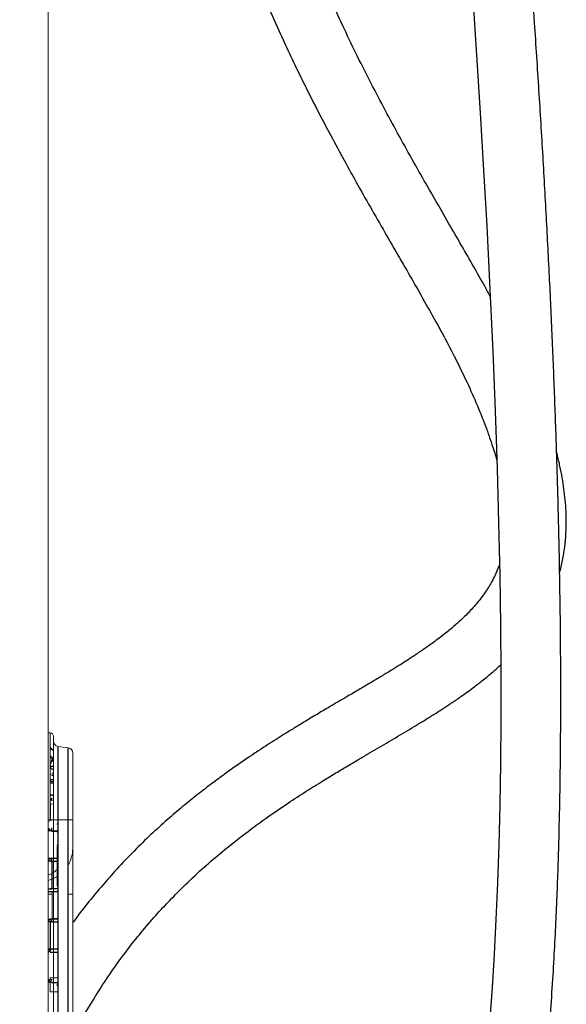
# Paper-space layout '_Front' of a CAD drawing. Header units: millimetres. Extents: x -1506 to 1507, y 5 to 2555.
# Tile 46 of 55: x 1127 to 1441, y 539 to 1105. Entities that reach past the tile are written whole.
import ezdxf

# ---------------------------------------------------------------- set-up
doc = ezdxf.new("R2010")
doc.units = ezdxf.units.MM

psp = doc.layouts.new('_Front')

# ---------------------------------------------------------------- linework, layer by layer
at = {"color": 144, "linetype": 'Continuous', "lineweight": 18}
for p, q in [((1143.07, 1512.12), (1143.07, 369)), ((1143.13, 695), (1144.23, 694.94)), ((1143.13, 645), (1143.13, 695)), ((1144.23, 645), (1144.23, 694.94)), ((1146.13, 692.94), (1146.13, 365.67)), ((1148.71, 687.2), (1154.65, 686.36)), ((1144.83, 681.04), (1144.23, 681.04)), ((1145.13, 680.67), (1145.13, 680.74)), ((1145.13, 680.74), (1145.38, 680.74)), ((1145.13, 680.67), (1145.38, 680.67)), ((1145.13, 680.12), (1145.13, 679.48)), ((1145.38, 680.67), (1145.38, 680.74)), ((1146.13, 680.68), (1145.43, 680.67)), ((1145.43, 680.42), (1146.13, 680.43)), ((1145.43, 679.77), (1146.13, 679.78)), ((1145.43, 679.58), (1146.13, 679.59)), ((1146.13, 679.59), (1145.43, 679.59)), ((1157.23, 683.39), (1157.23, 353.86)), ((1144.23, 678.36), (1144.83, 678.36)), ((1144.83, 678.11), (1144.23, 678.11)), ((1144.83, 677.48), (1144.23, 677.48)), ((1144.23, 677.3), (1144.83, 677.3)), ((1144.48, 675.95), (1144.23, 675.95)), ((1144.48, 675.76), (1144.23, 675.76)), ((1144.48, 675.95), (1144.48, 675.76)), ((1144.48, 675.76), (1146.13, 675.78)), ((1144.48, 675.51), (1146.13, 675.53)), ((1144.48, 674.63), (1144.48, 674.82)), ((1145.13, 678.66), (1145.13, 678.73)), ((1145.38, 678.73), (1145.13, 678.73)), ((1145.38, 678.66), (1145.13, 678.66)), ((1145.38, 678.73), (1145.38, 678.66)), ((1145.43, 678.98), (1146.13, 678.97)), ((1146.13, 678.72), (1145.43, 678.73)), ((1144.83, 671.24), (1144.23, 671.24)), ((1144.23, 671.23), (1144.83, 671.22)), ((1144.23, 671.16), (1144.83, 671.16)), ((1144.83, 671.22), (1144.83, 671.24)), ((1144.83, 671.16), (1144.83, 671.22)), ((1145.13, 670.17), (1145.13, 670.21)), ((1145.38, 670.38), (1145.38, 670.34)), ((1146.13, 671.82), (1145.43, 671.81)), ((1145.43, 671.73), (1146.13, 671.74)), ((1146.13, 670.38), (1145.43, 670.38)), ((1146.13, 665.97), (1144.23, 665.99)), ((1146.13, 668.2), (1144.48, 668.18)), ((1144.48, 668.1), (1146.13, 668.12)), ((1144.48, 667.15), (1144.48, 667.3)), ((1146.13, 667.15), (1144.48, 667.15)), ((1145.13, 657.17), (1145.13, 657.14)), ((1144.83, 656.41), (1144.23, 656.41)), ((1144.48, 655.79), (1144.48, 655.86)), ((1144.48, 654.04), (1144.48, 644.53)), ((1146.13, 654.03), (1144.48, 654.04)), ((1144.83, 656.57), (1144.83, 656.57)), ((1145.13, 656.19), (1145.13, 656.21)), ((1145.38, 656.75), (1145.38, 656.77)), ((1145.38, 655.98), (1145.38, 655.95)), ((1143.13, 645), (1144.23, 645)), ((1144.48, 645), (1157.23, 645)), ((1148.2, 642.52), (1148.71, 642.98)), ((1148.71, 642.66), (1148.2, 642.21)), ((1148.2, 642.21), (1148.2, 642.52)), ((1148.23, 642.4), (1148.71, 642.83)), ((1143.43, 639.82), (1143.13, 639.82)), ((1143.13, 638.81), (1143.13, 639.82)), ((1143.13, 638.81), (1143.43, 638.81)), ((1143.43, 639.82), (1143.43, 638.81)), ((1143.43, 639.82), (1143.93, 639.82)), ((1144.83, 638.8), (1143.43, 638.81)), ((1148.71, 638.52), (1143.43, 638.56)), ((1143.93, 639.82), (1143.93, 638.81)), ((1144.83, 638.8), (1144.83, 639.83)), ((1145.13, 639.83), (1144.83, 639.83)), ((1145.13, 638.79), (1144.83, 638.8)), ((1145.13, 639.83), (1145.13, 638.79)), ((1145.13, 638.3), (1145.43, 638.29)), ((1145.43, 638.29), (1148.71, 638.27)), ((1148.2, 638.07), (1148.44, 638.27)), ((1148.81, 638.26), (1148.2, 637.75)), ((1148.2, 637.75), (1148.2, 638.07)), ((1148.2, 630.15), (1148.71, 630.67)), ((1148.71, 630.33), (1148.2, 629.81)), ((1148.2, 629.81), (1148.2, 630.15)), ((1148.2, 628.4), (1148.2, 628.73)), ((1148.23, 629.17), (1148.71, 629.16)), ((1148.23, 629.17), (1148.23, 622.94)), ((1148.29, 622.94), (1143.13, 622.9)), ((1143.13, 621.4), (1143.13, 622.4)), ((1143.43, 622.4), (1143.13, 622.4)), ((1143.43, 621.4), (1143.13, 621.4)), ((1143.38, 622.65), (1148.71, 622.7)), ((1148.71, 621.1), (1143.38, 621.15)), ((1144.83, 622.41), (1143.43, 622.4)), ((1143.43, 622.4), (1143.43, 621.4)), ((1143.43, 621.4), (1144.83, 621.38)), ((1143.93, 622.41), (1144.23, 622.41)), ((1144.23, 621.39), (1143.93, 621.39)), ((1144.23, 622.41), (1144.23, 622.41)), ((1144.23, 621.39), (1144.23, 621.39)), ((1145.13, 620.88), (1144.48, 620.89)), ((1144.83, 622.41), (1145.13, 622.42)), ((1144.83, 622.41), (1144.83, 621.38)), ((1145.13, 621.38), (1144.83, 621.38)), ((1145.13, 621.38), (1145.13, 622.42)), ((1145.43, 620.88), (1145.13, 620.88)), ((1145.13, 605.5), (1145.13, 620.88)), ((1145.43, 620.88), (1145.43, 605.51)), ((1145.43, 620.88), (1148.71, 620.85)), ((1148.2, 622.53), (1148.2, 622.69)), ((1148.23, 622.91), (1148.23, 622.89)), ((1148.23, 622.69), (1148.23, 621.11)), ((1148.23, 620.86), (1148.23, 606.69)), ((1148.2, 616.54), (1148.2, 616.88)), ((1143.07, 610.01), (1145.13, 610.74)), ((1148.23, 606.69), (1148.71, 607.13)), ((1143.07, 602.11), (1145.43, 602.11)), ((1143.13, 603.49), (1148.29, 603.44)), ((1148.71, 603.69), (1143.38, 603.73)), ((1148.71, 605.28), (1143.43, 605.24)), ((1143.43, 604.99), (1144.83, 605)), ((1144.48, 605.5), (1145.13, 605.5)), ((1144.83, 605), (1145.13, 605.01)), ((1145.13, 605.5), (1145.43, 605.51)), ((1145.43, 605.51), (1148.71, 605.53)), ((1145.43, 603.47), (1145.43, 588.09)), ((1148.71, 603.44), (1145.43, 603.47)), ((1154.65, 602.11), (1157.23, 602.11)), ((1143.13, 587.57), (1143.43, 587.57)), ((1148.71, 587.87), (1143.38, 587.82)), ((1148.71, 586.27), (1143.38, 586.32)), ((1143.43, 587.57), (1144.83, 587.59)), ((1143.43, 586.57), (1143.43, 587.57)), ((1144.83, 586.56), (1143.43, 586.57)), ((1143.93, 586.56), (1143.93, 586.31)), ((1144.48, 588.08), (1144.23, 588.08)), ((1144.23, 588.08), (1144.23, 587.83)), ((1144.23, 570.67), (1144.23, 586.56)), ((1144.48, 586.31), (1144.48, 570.67)), ((1144.83, 587.59), (1144.83, 586.31)), ((1144.83, 587.59), (1145.13, 587.59)), ((1145.13, 586.55), (1144.83, 586.56)), ((1145.13, 588.09), (1145.43, 588.09)), ((1145.13, 587.59), (1145.13, 586.58)), ((1145.43, 586.05), (1145.13, 586.06)), ((1145.43, 588.09), (1148.71, 588.12)), ((1148.71, 586.02), (1145.43, 586.05)), ((1148.29, 586.03), (1148.71, 586.02)), ((1148.29, 570.7), (1143.13, 570.65)), ((1143.13, 570.16), (1143.43, 570.16)), ((1143.13, 569.15), (1143.43, 569.15)), ((1143.38, 570.41), (1148.71, 570.46)), ((1143.43, 568.9), (1143.38, 568.9)), ((1144.83, 570.17), (1143.43, 570.16)), ((1143.93, 570.16), (1143.93, 569.15)), ((1144.23, 569.15), (1143.93, 569.15)), ((1144.48, 570.67), (1144.23, 570.67)), ((1144.23, 569.15), (1144.23, 570.17)), ((1144.48, 568.9), (1148.71, 568.86)), ((1148.71, 568.61), (1144.48, 568.65)), ((1148.71, 570.71), (1145.43, 570.68)), ((1148.71, 570.71), (1148.29, 570.7)), ((1143.43, 552.75), (1143.13, 552.74)), ((1143.13, 551.74), (1143.13, 552.74)), ((1143.13, 551.74), (1143.43, 551.74)), ((1145.14, 551.48), (1143.38, 551.49)), ((1143.43, 552.75), (1143.43, 551.74)), ((1143.43, 551.74), (1144.83, 551.73)), ((1144.48, 553), (1143.93, 553)), ((1143.93, 552.75), (1144.23, 552.75)), ((1148.23, 554.04), (1144.23, 554.01)), ((1144.23, 553), (1144.23, 554.01)), ((1144.23, 551.73), (1144.23, 552.75)), ((1144.23, 545.99), (1144.23, 551.48)), ((1144.48, 551.23), (1144.23, 551.23)), ((1144.83, 553.01), (1145.14, 553.01)), ((1145.13, 552.76), (1144.83, 552.76)), ((1144.83, 551.73), (1145.13, 551.72)), ((1145.13, 551.23), (1145.43, 551.22)), ((1148.71, 551.44), (1145.38, 551.47)), ((1145.43, 551.22), (1148.71, 551.19)), ((1148.23, 553.96), (1148.23, 554.04)), ((1148.23, 554.03), (1148.71, 554.04)), ((1148.23, 553.96), (1148.71, 553.96)), ((1148.23, 549.5), (1148.23, 550.5)), ((1148.23, 550.5), (1148.71, 550.5)), ((1148.23, 549.5), (1148.71, 549.5)), ((1144.23, 545.99), (1148.23, 545.96)), ((1148.23, 545.96), (1148.23, 545.98)), ((1148.71, 545.98), (1148.23, 545.98))]:
    psp.add_line(p, q, dxfattribs=at)
at = {"color": 7, "linetype": 'Continuous', "lineweight": 25}
for p, q in [((1148.71, 687.2), (1148.71, 362.86)), ((1154.65, 356.54), (1154.65, 686.36)), ((1144.83, 681.29), (1144.23, 681.29)), ((1144.83, 677.49), (1144.23, 677.48)), ((1144.83, 656.58), (1144.23, 656.58))]:
    psp.add_line(p, q, dxfattribs=at)
at = {"color": 7, "linetype": 'Continuous', "lineweight": 25, "flags": 128}
psp.add_lwpolyline([(1387.04, 1117.85), (1389.27, 1084.77), (1391.39, 1051.51), (1393.35, 1018.66), (1395.13, 986.63), (1396.99, 949.95), (1398.6, 914.45), (1399.96, 880.15), (1401.07, 847.05), (1401.93, 815.74), (1402.56, 785.61), (1402.98, 756.66), (1403.18, 728.88), (1403.17, 702.26), (1402.97, 677.24), (1402.59, 653.32), (1402.03, 630.5), (1401.32, 608.74), (1400.43, 587.62), (1399.4, 567.57), (1398.24, 548.56), (1396.95, 530.58)], dxfattribs=at)
at = {"color": 144, "linetype": 'Continuous', "lineweight": 18, "flags": 128}
for points in [[(1145.43, 679.58), (1145.43, 679.58), (1145.43, 679.59)], [(1144.83, 677.49), (1144.83, 677.49), (1144.83, 677.48)], [(1145.43, 671.79), (1145.43, 671.76), (1145.43, 671.74), (1145.43, 671.73), (1145.43, 671.73), (1145.43, 671.74), (1145.43, 671.75), (1145.43, 671.78), (1145.43, 671.81)], [(1145.43, 670.73), (1145.93, 670.73), (1146.13, 670.73)], [(1144.48, 666.81), (1144.98, 666.81), (1146.13, 666.81)], [(1144.83, 656.57), (1144.83, 656.58), (1144.83, 656.58), (1144.83, 656.57), (1144.83, 656.56), (1144.83, 656.53), (1144.83, 656.5), (1144.83, 656.46), (1144.83, 656.41)], [(1143.07, 643.9), (1143.98, 644.3), (1145.36, 645)], [(1143.07, 613.14), (1143.81, 613.46), (1145.13, 614.12)], [(1145.43, 610.86), (1147.73, 612.04), (1148.23, 612.35)]]:
    psp.add_lwpolyline(points, dxfattribs=at)
at = {"color": 144, "linetype": 'Continuous', "lineweight": 18}
for centre, radius, start, end in [((1144.13, 692.94), 2, 0, 87), ((1149.13, 690.18), 6, 215.3247, 240), ((1149.13, 690.18), 6.25, 218.4085, 241.2918), ((1149.13, 690.17), 3, 180, 262), ((1154.23, 683.39), 3, 360, 82), ((1144.83, 680.74), 0.55, 0, 89.5), ((1144.83, 680.74), 0.3, 360, 89.5), ((1145.43, 680.12), 0.3, 90.5, 180), ((1145.43, 680.12), 0.55, 90.5, 95.6725), ((1138.26, 680.55), 7.16, 359.0002, 0.9998), ((1138.32, 679.65), 7.11, 359.4237, 0.9327), ((1143.93, 675.95), 0.55, 360, 56.0882), ((1144.44, 675.39), 0.252, 81.0425, 144.0491), ((1144.43, 674.62), 0.383, 82.5317, 120.3558), ((1144.48, 674.56), 0.25, 90.638, 168.9059), ((1144.45, 675.18), 0.552, 249.0524, 272.9261), ((1151.64, 675.64), 7.16, 179.0001, 180.9999), ((1144.83, 678.66), 0.55, 270.5, 360), ((1144.83, 678.66), 0.3, 270.5, 0), ((1152, 678.24), 7.16, 179.0002, 180.9998), ((1156.14, 677.44), 11.31, 179.7841, 180.7035), ((1145.32, 679.69), 0.305, 231.4319, 280.9339), ((1145.43, 679.28), 0.3, 234.154, 269.5), ((1145.43, 679.28), 0.55, 264.3275, 269.5), ((1133.2, 679.24), 12.23, 359.2938, 0.7062), ((1138.26, 678.85), 7.16, 359.0002, 0.9998), ((1145.35, 670.16), 0.221, 81.5452, 167.0015), ((1145.35, 670.12), 0.221, 81.5452, 167.0015), ((1129.1, 670.56), 16.33, 359.3716, 0.6284), ((1144.45, 667.54), 0.237, 204.6782, 276.7447), ((1144.45, 667.39), 0.237, 204.6782, 276.7447), ((1145.37, 657.16), 0.243, 88.9025, 178.3483), ((1145.38, 657.14), 0.25, 93.1246, 180), ((1144.47, 655.61), 0.246, 89.1276, 167.1016), ((1144.47, 655.54), 0.246, 89.1276, 167.1016), ((1144.47, 654.66), 0.246, 192.8984, 270.8724), ((1144.47, 654.59), 0.246, 192.8984, 270.8724), ((1144.43, 653.71), 0.332, 81.651, 125.9871), ((1145.37, 656.53), 0.243, 88.9025, 178.3483), ((1145.37, 656.51), 0.243, 88.9025, 178.3483), ((1145.37, 656.22), 0.243, 181.6517, 271.0975), ((1145.37, 656.19), 0.243, 181.6517, 271.0975), ((1145.38, 639.83), 0.25, 90.5, 180), ((1143.38, 638.81), 0.25, 180, 269.5), ((1150.59, 638.69), 7.16, 179.0002, 180.9998), ((1145.38, 638.79), 0.25, 180, 269.5), ((1138.26, 638.42), 7.16, 359.0002, 0.9998), ((1138.41, 628.5), 18.82, 329.6336, 359.9359), ((1143.38, 622.4), 0.25, 90.5, 180), ((1143.38, 621.4), 0.25, 180, 269.5), ((1150.59, 622.53), 7.16, 179.0002, 180.9998), ((1150.59, 621.27), 7.16, 179.0002, 180.9998), ((1151.64, 621.01), 7.16, 179.0001, 180.9999), ((1145.38, 622.42), 0.25, 90.5, 180), ((1145.38, 621.38), 0.25, 180, 269.5), ((1147.82, 622.88), 0.478, 337.2903, 7.845), ((1136.48, 629.87), 17.97, 299.8427, 310.8111), ((1143.38, 603.98), 0.25, 180, 269.5), ((1150.59, 605.11), 7.16, 179.0002, 180.9998), ((1151.64, 605.37), 7.16, 179.0001, 180.9999), ((1145.38, 605.01), 0.25, 90.5, 180), ((1138.26, 605.38), 7.16, 359.0002, 0.9998), ((1147.82, 603.51), 0.478, 352.155, 22.7097), ((1143.38, 587.57), 0.25, 90.5, 180), ((1143.38, 586.57), 0.25, 180, 269.5), ((1150.59, 587.7), 7.16, 179.0002, 180.9998), ((1151.64, 587.96), 7.16, 179.0001, 180.9999), ((1152, 586.43), 7.16, 179.0002, 180.9998), ((1145.38, 587.59), 0.25, 90.5, 180), ((1145.38, 586.55), 0.25, 180, 269.5), ((1147.82, 586.09), 0.478, 352.155, 22.7097), ((1143.38, 570.16), 0.25, 90.5, 180), ((1150.59, 570.28), 7.16, 179.0002, 180.9998), ((1150.59, 569.03), 7.16, 179.0002, 180.9998), ((1151.64, 568.77), 7.16, 179.0001, 180.9999), ((1152, 570.3), 7.16, 179.0002, 180.9998), ((1138.26, 568.76), 7.16, 359.0002, 0.9998), ((1147.82, 570.64), 0.478, 337.2903, 7.845), ((1143.38, 552.74), 0.25, 90.5, 180), ((1143.38, 551.74), 0.25, 180, 269.5), ((1150.59, 551.62), 7.16, 179.0002, 180.9998), ((1151.1, 552.87), 7.16, 179.0002, 180.9998), ((1144.48, 552.75), 0.25, 90.5, 180), ((1151.64, 551.36), 7.16, 179.0001, 180.9999), ((1152, 552.88), 7.16, 179.0002, 180.9998), ((1152, 551.6), 7.16, 179.0002, 180.9998), ((1145.38, 552.76), 0.25, 90.5, 180), ((1145.38, 551.72), 0.25, 180, 269.5)]:
    psp.add_arc(centre, radius, start, end, dxfattribs=at)
at = {"color": 7, "linetype": 'Continuous', "lineweight": 25}
for centre, radius, start, end in [((1152, 681.16), 7.16, 179.0002, 180.9998), ((1144.48, 675.26), 0.25, 90.5, 168.9059), ((1152, 638.67), 7.16, 179.0002, 180.9998), ((1138.26, 621), 7.16, 359.0002, 0.9998), ((1152, 605.13), 7.16, 179.0002, 180.9998), ((1152, 587.71), 7.16, 179.0002, 180.9998), ((1138.26, 587.97), 7.16, 359.0002, 0.9998), ((1138.26, 586.18), 7.16, 359.0002, 0.9998), ((1143.38, 569.15), 0.25, 180, 269.5), ((1138.26, 551.35), 7.16, 359.0002, 0.9998)]:
    psp.add_arc(centre, radius, start, end, dxfattribs=at)
for points, knots in [([(932.75, 707.01), (932.78, 704.85), (932.82, 700.84), (933.17, 695.04), (933.6, 690.08), (934.04, 686), (934.45, 682.83), (934.76, 680.6), (934.98, 679.1), (935.16, 677.87), (935.39, 676.43), (935.7, 674.53), (936.12, 672.13), (936.72, 668.89), (937.55, 664.69), (938.7, 659.39), (940.17, 653.19), (941.97, 646.23), (944.06, 638.8), (946.36, 631.22), (949.58, 621.29), (953.91, 609.02), (959.52, 594.52), (965.47, 580.28), (970.72, 568.51), (975.08, 559.15), (978.4, 552.24), (981.55, 545.83), (984.39, 540.18), (986.81, 535.45), (988.7, 531.81), (990.1, 529.16), (991.06, 527.34), (991.92, 525.72), (992.94, 523.8), (994.39, 521.12), (996.27, 517.65), (998.57, 513.47), (1001.14, 508.86), (1003.87, 504.03), (1006.64, 499.21), (1011.24, 491.31), (1017.74, 480.44), (1026.29, 466.69), (1034.61, 453.79), (1042.74, 441.62), (1049.04, 432.47), (1053.82, 425.68), (1056.85, 421.43), (1059.6, 417.61), (1061.83, 414.54), (1063.58, 412.16), (1064.88, 410.38), (1066.02, 408.85), (1067.25, 407.19), (1068.87, 405.03), (1071.04, 402.14), (1073.77, 398.54), (1076.93, 394.43), (1081.46, 388.6), (1087.07, 381.52), (1093.6, 373.5), (1099.71, 366.17), (1105.38, 359.52), (1110.55, 353.59), (1115.15, 348.41), (1118.71, 344.47), (1121.34, 341.59), (1123.19, 339.59), (1124.89, 337.76), (1126.76, 335.76), (1129.09, 333.3), (1132, 330.25), (1135.28, 326.86), (1138.73, 323.36), (1143.95, 318.13), (1151.2, 311.08), (1158.72, 304.08), (1164.68, 298.73), (1168.59, 295.3), (1172.01, 292.36), (1174.52, 290.25), (1176.22, 288.83), (1177.59, 287.7), (1179.22, 286.36), (1181.37, 284.62), (1184.04, 282.48), (1187.23, 279.99), (1190.92, 277.16), (1195.06, 274.08), (1201.31, 269.57), (1209.28, 264.13), (1218.71, 258.23), (1227.42, 253.25), (1235.41, 249.11), (1242.3, 245.89), (1248.1, 243.43), (1252.83, 241.6), (1256.37, 240.35), (1259.06, 239.46), (1261.39, 238.72), (1264.4, 237.84), (1268.21, 236.81), (1272.74, 235.76), (1278.4, 234.68), (1284.74, 233.83), (1291.39, 233.38), (1297.42, 233.36), (1303.34, 233.71), (1309.01, 234.42), (1314.31, 235.47), (1318.38, 236.53), (1321.49, 237.49), (1324.23, 238.44), (1327.41, 239.67), (1331, 241.27), (1334.91, 243.27), (1338.89, 245.58), (1342.84, 248.19), (1346.49, 250.89), (1350.25, 253.95), (1353.93, 257.27), (1357.34, 260.69), (1359.95, 263.52), (1362.07, 265.94), (1363.98, 268.25), (1365.92, 270.69), (1368.51, 274.12), (1371.74, 278.72), (1375.57, 284.72), (1379.43, 291.39), (1383.31, 298.78), (1387.19, 306.92), (1391.08, 315.92), (1394.95, 325.87), (1398.78, 336.81), (1402.5, 348.65), (1407.09, 364.89), (1412.03, 385.39), (1416.96, 410.03), (1421.08, 434.8), (1424.52, 459.43), (1427.35, 483.68), (1429.68, 507.33), (1431.52, 529.59), (1432.96, 550.34), (1434.09, 569.5), (1435, 587.62), (1435.72, 604.82), (1436.3, 621.61), (1436.86, 641.67), (1437.34, 665.59), (1437.64, 693.59), (1437.71, 722.75), (1437.54, 753.08), (1437.11, 784.57), (1436.43, 817.22), (1435.51, 850.43), (1434.36, 884.16), (1432.99, 918.35), (1431.38, 953.53), (1429.54, 989.69), (1427.46, 1026.79), (1425.15, 1064.81), (1422.29, 1108.69), (1418.79, 1158.39), (1414.59, 1213.81), (1410.06, 1269.86), (1405.21, 1326.78), (1400.06, 1384.41), (1394.64, 1442.59), (1389.02, 1500.77), (1383.25, 1558.75), (1377.36, 1616.34), (1371.4, 1673.34), (1366.14, 1722.87), (1361.61, 1764.99), (1357.84, 1799.79), (1354.11, 1834.05), (1350.43, 1867.72), (1346.81, 1900.72), (1343.28, 1932.99), (1339.95, 1963.45), (1336.86, 1991.92), (1334.03, 2018.22), (1331.35, 2043.22), (1328.85, 2066.91), (1326.52, 2089.33), (1324.38, 2110.3), (1322.42, 2129.88), (1320.65, 2148.09), (1319.03, 2165.16), (1317.58, 2181.1), (1316.29, 2195.94), (1315.15, 2209.7), (1314.33, 2220.24), (1313.76, 2227.87), (1313.4, 2232.93), (1313.05, 2237.91), (1312.69, 2243.12), (1312.32, 2248.86), (1311.92, 2255.28), (1311.5, 2262.26), (1311.14, 2268.73), (1310.84, 2274.57), (1310.59, 2279.71), (1310.35, 2284.86), (1310.14, 2289.96), (1309.95, 2294.93), (1309.79, 2299.71), (1309.66, 2304.25), (1309.57, 2308.36), (1309.52, 2310.99), (1309.51, 2312.09), (1309.51, 2312.17)], [0, 0, 0, 0, 0.003024, 0.00562, 0.007797, 0.00956, 0.010911, 0.011851, 0.012382, 0.012808, 0.013411, 0.014218, 0.015229, 0.016446, 0.018287, 0.020463, 0.022979, 0.025839, 0.028859, 0.031851, 0.034817, 0.040553, 0.046188, 0.051717, 0.057131, 0.059918, 0.06267, 0.06524, 0.06746, 0.069326, 0.070832, 0.071774, 0.072483, 0.072987, 0.073703, 0.074769, 0.076186, 0.077847, 0.079773, 0.081723, 0.083664, 0.085598, 0.091301, 0.096917, 0.102555, 0.107375, 0.112266, 0.114206, 0.116101, 0.117757, 0.119157, 0.120094, 0.120867, 0.121477, 0.122099, 0.123052, 0.124317, 0.125908, 0.127815, 0.12978, 0.133708, 0.137357, 0.140727, 0.143821, 0.146635, 0.149098, 0.151191, 0.152296, 0.153264, 0.154094, 0.154969, 0.156186, 0.157713, 0.159475, 0.161236, 0.162984, 0.167397, 0.172099, 0.174054, 0.176047, 0.177717, 0.178938, 0.179597, 0.180119, 0.180873, 0.181876, 0.183125, 0.184585, 0.186273, 0.188181, 0.190208, 0.194674, 0.198733, 0.202406, 0.205712, 0.208668, 0.210827, 0.212702, 0.214303, 0.215004, 0.21586, 0.217024, 0.218491, 0.220255, 0.222194, 0.224907, 0.227374, 0.229606, 0.231611, 0.233946, 0.235927, 0.237568, 0.238575, 0.239511, 0.240756, 0.242339, 0.243853, 0.245585, 0.247374, 0.249021, 0.250525, 0.252633, 0.254371, 0.255731, 0.256777, 0.257839, 0.258958, 0.260135, 0.26245, 0.264982, 0.267745, 0.270675, 0.273859, 0.277318, 0.281072, 0.285145, 0.289559, 0.294161, 0.302916, 0.311736, 0.320542, 0.329258, 0.33781, 0.34613, 0.354157, 0.361207, 0.367921, 0.374264, 0.380204, 0.385946, 0.391852, 0.401223, 0.410996, 0.421174, 0.431759, 0.442751, 0.45415, 0.465953, 0.47754, 0.489484, 0.501779, 0.514418, 0.527391, 0.54069, 0.554301, 0.573436, 0.592854, 0.612499, 0.63232, 0.652672, 0.673094, 0.693524, 0.713897, 0.734146, 0.754201, 0.773989, 0.786409, 0.79867, 0.810753, 0.822637, 0.834302, 0.845725, 0.85687, 0.866668, 0.876019, 0.884926, 0.893394, 0.901429, 0.909039, 0.916049, 0.922672, 0.928917, 0.934796, 0.940318, 0.945498, 0.950357, 0.952391, 0.954372, 0.956304, 0.958307, 0.960656, 0.963352, 0.966384, 0.969751, 0.972187, 0.974786, 0.977562, 0.980537, 0.983738, 0.987203, 0.990981, 0.995126, 0.999666, 1, 1, 1, 1]), ([(1274.02, 2273.41), (1273.99, 2273.02), (1273.9, 2271.95), (1273.74, 2270.11), (1273.53, 2267.79), (1273.28, 2265.19), (1272.94, 2261.81), (1272.47, 2257.51), (1271.85, 2252.27), (1271.13, 2246.56), (1270.34, 2240.52), (1269.38, 2233.5), (1268.24, 2225.42), (1266.9, 2216.24), (1265.27, 2205.37), (1263.33, 2192.7), (1261.06, 2178.14), (1258.66, 2162.86), (1256.14, 2146.91), (1253.24, 2128.53), (1249.96, 2107.63), (1246.32, 2084.14), (1242.29, 2057.69), (1237.93, 2028.33), (1233.3, 1996.03), (1228.8, 1963.16), (1224.39, 1929.4), (1220.26, 1895.71), (1216.4, 1862.03), (1212.87, 1828.54), (1209.65, 1795.12), (1206.76, 1761.66), (1204.22, 1728.18), (1202.04, 1694.38), (1200.25, 1660.12), (1198.88, 1625.12), (1198.07, 1591.97), (1197.75, 1560.87), (1197.85, 1531.99), (1198.37, 1502.8), (1199.36, 1473.33), (1200.76, 1445.64), (1202.5, 1419.84), (1204.47, 1396), (1206.85, 1372.1), (1209.47, 1349.87), (1212.23, 1329.35), (1215.05, 1310.66), (1218.14, 1292.24), (1221.63, 1273.45), (1225.53, 1254.41), (1229.88, 1235.16), (1234.52, 1216.55), (1239.41, 1198.58), (1244.56, 1181.24), (1249.94, 1164.53), (1255.55, 1148.46), (1261.35, 1133.04), (1267.31, 1118.27), (1273.36, 1104.13), (1279.47, 1090.57), (1285.73, 1077.29), (1292.27, 1063.97), (1299.2, 1050.37), (1306.53, 1036.47), (1314.2, 1022.33), (1322.17, 1008), (1330.37, 993.55), (1338.72, 979.03), (1347.08, 964.56), (1355.27, 950.33), (1363.09, 936.52), (1370.39, 923.24), (1377.33, 910), (1383.82, 896.67), (1388.54, 886.06), (1391.64, 878.54), (1393.39, 874.1), (1394.85, 870.23), (1396.01, 867.02), (1396.91, 864.43), (1397.59, 862.41), (1398.09, 860.9), (1398.54, 859.5), (1399.06, 857.86), (1399.74, 855.63), (1400.4, 853.41), (1400.79, 851.96), (1400.92, 851.43)], [0, 0, 0, 0, 0.000991, 0.002719, 0.004657, 0.006821, 0.009231, 0.013061, 0.017448, 0.02213, 0.027036, 0.032157, 0.039175, 0.046528, 0.054201, 0.065149, 0.076619, 0.088571, 0.100967, 0.113771, 0.131094, 0.148976, 0.167287, 0.190819, 0.214681, 0.238736, 0.262856, 0.286927, 0.31042, 0.33368, 0.35663, 0.379201, 0.401733, 0.423914, 0.446296, 0.468878, 0.491599, 0.509509, 0.527438, 0.545359, 0.563246, 0.581075, 0.595205, 0.60928, 0.623297, 0.637255, 0.648184, 0.659081, 0.6698, 0.680255, 0.691836, 0.70312, 0.714132, 0.724897, 0.735439, 0.745782, 0.755949, 0.765955, 0.775791, 0.785453, 0.794935, 0.804299, 0.814074, 0.824369, 0.835168, 0.846447, 0.858173, 0.870301, 0.882772, 0.895512, 0.908295, 0.92085, 0.933083, 0.9449, 0.95761, 0.969773, 0.9744, 0.978615, 0.982228, 0.985269, 0.987652, 0.98956, 0.991005, 0.991996, 0.993581, 0.995744, 0.998464, 1, 1, 1, 1]), ([(1397.17, 945.97), (1396.11, 947.91), (1393.01, 953.58), (1387.51, 963.31), (1380.59, 975.41), (1373.13, 988.33), (1365.3, 1001.92), (1357.21, 1016.06), (1349.03, 1030.58), (1340.86, 1045.44), (1332.77, 1060.57), (1324.83, 1075.97), (1317.1, 1091.62), (1309.62, 1107.54), (1302.44, 1123.72), (1295.62, 1140.13), (1289.21, 1156.8), (1283.23, 1173.72), (1277.41, 1191.68), (1271.78, 1210.73), (1266.41, 1230.89), (1261.52, 1251.28), (1257.08, 1271.88), (1253.07, 1292.67), (1249.47, 1313.69), (1246.23, 1335.02), (1243.36, 1356.73), (1240.82, 1378.83), (1238.63, 1401.31), (1236.76, 1424.15), (1235.23, 1447.32), (1234.03, 1470.81), (1233.11, 1495.38), (1232.51, 1521.03), (1232.26, 1547.72), (1232.36, 1574.67), (1232.8, 1601.83), (1233.57, 1629.18), (1234.72, 1658.33), (1236.3, 1689.24), (1238.36, 1721.82), (1240.78, 1754.39), (1243.54, 1786.88), (1246.61, 1819.21), (1249.94, 1851.29), (1253.51, 1883.03), (1257.01, 1912.12), (1260.37, 1938.6), (1263.5, 1962.42), (1266.75, 1986.07), (1269.95, 2008.66), (1273.07, 2030.11), (1276.07, 2050.32), (1278.99, 2069.57), (1281.81, 2087.88), (1284.51, 2105.24), (1286.56, 2118.35), (1287.71, 2125.64), (1288, 2127.49)], [0, 0, 0, 0, 0.006541, 0.019115, 0.032619, 0.046779, 0.061552, 0.076565, 0.091585, 0.106559, 0.121438, 0.136095, 0.150578, 0.164859, 0.178917, 0.19274, 0.206327, 0.219725, 0.232993, 0.24805, 0.263047, 0.278032, 0.293043, 0.30811, 0.323265, 0.33867, 0.354406, 0.370492, 0.386938, 0.403756, 0.420949, 0.43852, 0.456467, 0.476593, 0.497158, 0.518145, 0.539539, 0.561316, 0.583452, 0.60996, 0.636874, 0.664133, 0.691672, 0.719419, 0.747299, 0.775227, 0.803116, 0.82494, 0.846634, 0.868148, 0.889166, 0.90868, 0.927437, 0.945425, 0.962633, 0.979056, 0.994689, 1, 1, 1, 1]), ([(1437.02, 787.04), (1437.24, 787.86), (1437.81, 789.93), (1438.55, 793.29), (1439.24, 796.92), (1439.74, 800.2), (1440.09, 803), (1440.35, 805.55), (1440.66, 809.48), (1440.87, 815.1), (1440.74, 822.06), (1440.26, 828.88), (1439.52, 835.31), (1438.53, 841.74), (1437.21, 848.44), (1436.11, 853.41), (1435.37, 856.14), (1435.27, 856.54)], [0, 0, 0, 0, 0.035954, 0.090744, 0.14515, 0.192432, 0.23199, 0.265709, 0.30274, 0.401629, 0.508721, 0.603088, 0.692569, 0.784153, 0.880936, 0.982698, 1, 1, 1, 1]), ([(1402.43, 791.93), (1402.26, 791.43), (1401.67, 789.67), (1400.4, 786.65), (1398.67, 783.08), (1396.8, 779.73), (1394.79, 776.54), (1392.47, 773.25), (1389.9, 769.98), (1387.23, 766.89), (1384.63, 764.1), (1382.01, 761.49), (1379.45, 759.08), (1376.86, 756.77), (1374.15, 754.46), (1371.1, 751.98), (1367.87, 749.48), (1364.62, 747.06), (1361.63, 744.91), (1358.96, 743.04), (1356.46, 741.33), (1354.02, 739.69), (1351.37, 737.94), (1348.24, 735.92), (1344.5, 733.56), (1339.75, 730.61), (1334.22, 727.26), (1328.1, 723.6), (1321.73, 719.84), (1314.51, 715.6), (1306.7, 711.01), (1298.48, 706.15), (1291.11, 701.72), (1284.63, 697.78), (1279.07, 694.33), (1273.99, 691.14), (1268.93, 687.9), (1263.42, 684.3), (1257.37, 680.25), (1250.76, 675.7), (1243.6, 670.59), (1235.92, 664.89), (1227.74, 658.55), (1219.13, 651.53), (1210.12, 643.76), (1200.75, 635.17), (1191.01, 625.61), (1181.85, 615.9), (1173.29, 606.18), (1165.43, 596.54), (1160.02, 589.66), (1157.36, 585.9), (1157.23, 585.71)], [0, 0, 0, 0, 0.007991, 0.028066, 0.048881, 0.066547, 0.083145, 0.101455, 0.121301, 0.137615, 0.153226, 0.168021, 0.181618, 0.193895, 0.207403, 0.221052, 0.236383, 0.250617, 0.263014, 0.273654, 0.283338, 0.292514, 0.301735, 0.312531, 0.327621, 0.345179, 0.365277, 0.387885, 0.410476, 0.431943, 0.462458, 0.4901, 0.51473, 0.536225, 0.554476, 0.569806, 0.586236, 0.604387, 0.624302, 0.646445, 0.67053, 0.696625, 0.724805, 0.75516, 0.787193, 0.821541, 0.858344, 0.897763, 0.929483, 0.962912, 0.998161, 1, 1, 1, 1]), ([(1157.23, 520.38), (1158.8, 523.39), (1162.58, 530.66), (1169.37, 542.16), (1177.37, 554.63), (1185.81, 566.54), (1194.26, 577.45), (1202.66, 587.43), (1210.99, 596.59), (1220.07, 605.89), (1229.88, 615.18), (1240.37, 624.36), (1250.49, 632.59), (1260.18, 639.99), (1270.26, 647.28), (1280.62, 654.37), (1291.1, 661.2), (1300.28, 666.95), (1308.23, 671.79), (1315.03, 675.87), (1321.16, 679.5), (1326.79, 682.81), (1333.93, 687), (1342.86, 692.24), (1351.76, 697.54), (1358.95, 701.92), (1364.3, 705.26), (1369.47, 708.57), (1373.31, 711.09), (1376.42, 713.18), (1379.05, 714.98), (1381.98, 717.04), (1385.34, 719.46), (1389.6, 722.64), (1394.44, 726.46), (1399.19, 730.42), (1401.99, 732.99), (1403.14, 734.04)], [0, 0, 0, 0, 0.02904, 0.070242, 0.114464, 0.156192, 0.195665, 0.23309, 0.268643, 0.302473, 0.345442, 0.385768, 0.423635, 0.459191, 0.492554, 0.53308, 0.570166, 0.603932, 0.63025, 0.654257, 0.675995, 0.695522, 0.714454, 0.752644, 0.792202, 0.812517, 0.833204, 0.853494, 0.871703, 0.882041, 0.891885, 0.903856, 0.918465, 0.934413, 0.958797, 0.983025, 1, 1, 1, 1]), ([(1145.38, 680.67), (1145.37, 680.61), (1145.36, 680.56), (1145.33, 680.47), (1145.3, 680.44), (1145.23, 680.37), (1145.19, 680.33), (1145.14, 680.23), (1145.13, 680.18), (1145.13, 680.12)], [0, 0, 0, 0, 0.25, 0.25, 0.5, 0.5, 0.75, 0.75, 1, 1, 1, 1]), ([(1145.38, 679.39), (1145.37, 679.34), (1145.36, 679.28), (1145.33, 679.18), (1145.3, 679.14), (1145.23, 679.06), (1145.19, 679.01), (1145.14, 678.91), (1145.13, 678.86), (1145.13, 678.8)], [0, 0, 0, 0, 0.25, 0.25, 0.5, 0.5, 0.75, 0.75, 1, 1, 1, 1]), ([(1145.17, 679.13), (1145.16, 679.15), (1145.14, 679.17), (1145.13, 679.22), (1145.13, 679.26), (1145.13, 679.28), (1145.13, 679.28)], [0, 0, 0, 0, 0.30443, 0.657882, 0.974908, 1, 1, 1, 1]), ([(1145.38, 678.73), (1145.37, 678.76), (1145.37, 678.82), (1145.34, 678.9), (1145.3, 678.96), (1145.26, 679.01), (1145.24, 679.03)], [0, 0, 0, 0, 0.234007, 0.480402, 0.785358, 1, 1, 1, 1]), ([(1145.38, 621.13), (1145.37, 621.13), (1145.36, 621.11), (1145.33, 621.05), (1145.3, 621.02), (1145.23, 620.97), (1145.19, 620.95), (1145.14, 620.91), (1145.13, 620.9), (1145.13, 620.88)], [0, 0, 0, 0, 0.25, 0.25, 0.5, 0.5, 0.75, 0.75, 1, 1, 1, 1]), ([(1145.38, 586.3), (1145.37, 586.3), (1145.36, 586.28), (1145.33, 586.22), (1145.3, 586.19), (1145.23, 586.14), (1145.19, 586.12), (1145.14, 586.08), (1145.13, 586.07), (1145.13, 586.06)], [0, 0, 0, 0, 0.25, 0.25, 0.5, 0.5, 0.75, 0.75, 1, 1, 1, 1])]:
    psp.add_open_spline(points, degree=3, knots=knots, dxfattribs=at)
at = {"color": 144, "linetype": 'Continuous', "lineweight": 18}
for points, knots in [([(1143.07, 1028.76), (1143.07, 1028.75), (1143.07, 1028.68), (1143.07, 1029), (1143.07, 1029.52), (1143.07, 1030.06), (1143.07, 1030.7), (1143.07, 1031.61), (1143.07, 1032.32), (1143.07, 1032.79)], [0, 0, 0, 0, 0.063618, 0.287841, 0.408544, 0.531809, 0.655074, 0.775777, 1, 1, 1, 1]), ([(1145.13, 680.67), (1145.13, 680.54), (1145.13, 680.41), (1145.13, 680.26), (1145.13, 680.22), (1145.13, 680.16), (1145.13, 680.14), (1145.13, 680.12)], [0, 0, 0, 0, 0.5, 0.5, 0.75, 0.75, 1, 1, 1, 1]), ([(1146.13, 673.81), (1145.63, 674.03), (1144.93, 674.33), (1144.52, 674.84), (1144.41, 674.97)], [0, 0, 0, 0, 0.7259175, 1, 1, 1, 1]), ([(1144.43, 674.8), (1144.48, 674.74), (1144.88, 674.27), (1145.55, 674), (1146.13, 673.75)], [0, 0, 0, 0, 0.127462, 1, 1, 1, 1]), ([(1144.48, 675), (1144.48, 674.94), (1144.48, 674.89), (1144.48, 674.82), (1144.48, 674.81), (1144.48, 674.82)], [0, 0, 0, 0, 0.5, 0.5, 1, 1, 1, 1]), ([(1145.13, 679.45), (1145.13, 679.32), (1145.13, 679.18), (1145.13, 679.01), (1145.13, 678.96), (1145.13, 678.87), (1145.13, 678.84), (1145.13, 678.8)], [0, 0, 0, 0, 0.5, 0.5, 0.75, 0.75, 1, 1, 1, 1]), ([(1145.43, 679.09), (1145.35, 679.09), (1145.27, 679.06), (1145.16, 678.95), (1145.13, 678.88), (1145.13, 678.8)], [0, 0, 0, 0, 0.5, 0.5, 1, 1, 1, 1]), ([(1144.48, 667.3), (1144.48, 667.33), (1144.47, 667.41), (1144.4, 667.52), (1144.32, 667.6), (1144.25, 667.63), (1144.23, 667.64)], [0, 0, 0, 0, 0.219109, 0.565939, 0.912726, 1, 1, 1, 1]), ([(1144.48, 668.18), (1144.48, 668.16), (1144.48, 668.13), (1144.48, 668.1), (1144.48, 668.11), (1144.48, 668.11)], [0, 0, 0, 0, 0.40675, 0.813477, 1, 1, 1, 1]), ([(1144.48, 667.15), (1144.48, 667.11), (1144.48, 667.04), (1144.48, 666.91), (1144.48, 666.85), (1144.48, 666.81)], [0, 0, 0, 0, 0.5, 0.5, 1, 1, 1, 1]), ([(1144.23, 659.66), (1144.4, 659.57), (1144.85, 659.32), (1145.63, 659.17), (1146.13, 659.08)], [0, 0, 0, 0, 0.359654, 1, 1, 1, 1]), ([(1146.13, 658.74), (1145.55, 658.84), (1144.79, 658.98), (1144.35, 659.22), (1144.23, 659.28)], [0, 0, 0, 0, 0.750106, 1, 1, 1, 1]), ([(1145.38, 657.4), (1145.37, 657.39), (1145.36, 657.39), (1145.33, 657.41), (1145.3, 657.44), (1145.23, 657.46), (1145.19, 657.47), (1145.14, 657.47), (1145.13, 657.46), (1145.13, 657.46)], [0, 0, 0, 0, 0.25, 0.25, 0.5, 0.5, 0.75, 0.75, 1, 1, 1, 1]), ([(1145.13, 657.23), (1145.13, 657.24), (1145.13, 657.27), (1145.13, 657.34), (1145.13, 657.41), (1145.13, 657.45), (1145.13, 657.46), (1145.13, 657.46)], [0, 0, 0, 0, 0.12097, 0.547806, 0.909644, 0.985921, 1, 1, 1, 1]), ([(1145.38, 656.77), (1145.37, 656.78), (1145.37, 656.81), (1145.34, 656.88), (1145.29, 656.97), (1145.2, 657.05), (1145.15, 657.11), (1145.13, 657.14), (1145.13, 657.16), (1145.13, 657.16)], [0, 0, 0, 0, 0.138638, 0.284671, 0.465669, 0.685241, 0.888346, 0.974773, 1, 1, 1, 1]), ([(1145.13, 657.08), (1145.13, 657.06), (1145.13, 657), (1145.13, 656.89), (1145.13, 656.74), (1145.13, 656.6), (1145.13, 656.56), (1145.13, 656.53)], [0, 0, 0, 0, 0.058813, 0.2543982, 0.5057921, 0.7528246, 1, 1, 1, 1]), ([(1144.48, 654.42), (1144.48, 654.43), (1144.47, 654.46), (1144.4, 654.51), (1144.32, 654.55), (1144.25, 654.56), (1144.23, 654.57)], [0, 0, 0, 0, 0.219109, 0.565939, 0.912726, 1, 1, 1, 1]), ([(1144.48, 654.35), (1144.48, 654.33), (1144.48, 654.28), (1144.48, 654.17), (1144.48, 654.1), (1144.48, 654.04)], [0, 0, 0, 0, 0.5, 0.5, 1, 1, 1, 1]), ([(1145.38, 640.08), (1145.37, 640.08), (1145.36, 640.1), (1145.33, 640.16), (1145.3, 640.2), (1145.23, 640.25), (1145.19, 640.27), (1145.14, 640.3), (1145.13, 640.31), (1145.13, 640.33)], [0, 0, 0, 0, 0.25, 0.25, 0.5, 0.5, 0.75, 0.75, 1, 1, 1, 1]), ([(1145.13, 639.83), (1145.13, 639.83), (1145.13, 639.89), (1145.13, 640.03), (1145.13, 640.08), (1145.13, 640.2), (1145.13, 640.27), (1145.13, 640.33)], [0, 0, 0, 0, 0.5, 0.5, 0.75, 0.75, 1, 1, 1, 1]), ([(1148.23, 642.3), (1148.23, 642.29), (1148.23, 642.27), (1148.22, 642.26), (1148.22, 642.24), (1148.21, 642.22), (1148.2, 642.21), (1148.2, 642.21), (1148.2, 642.21), (1148.2, 642.21)], [0, 0, 0, 0, 0.0000508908, 0.0000508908, 0.0000508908, 0.0001083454, 0.0001083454, 0.0001083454, 0.0001103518, 0.0001103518, 0.0001103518, 0.0001103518]), ([(1148.23, 642.3), (1148.23, 642.32), (1148.23, 642.33), (1148.23, 642.35), (1148.23, 642.37), (1148.23, 642.38), (1148.23, 642.4)], [0, 0, 0, 0, 0.00005085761, 0.00005085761, 0.00005085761, 0.00009912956, 0.00009912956, 0.00009912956, 0.00009912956]), ([(1143.13, 638.81), (1143.13, 638.81), (1143.13, 638.79), (1143.13, 638.73), (1143.13, 638.69), (1143.13, 638.55), (1143.13, 638.43), (1143.13, 638.32)], [0, 0, 0, 0, 0.25, 0.25, 0.5, 0.5, 1, 1, 1, 1]), ([(1143.38, 638.56), (1143.3, 638.56), (1143.24, 638.52), (1143.15, 638.43), (1143.13, 638.37), (1143.13, 638.32)], [0, 0, 0, 0, 0.5, 0.5, 1, 1, 1, 1]), ([(1145.38, 638.54), (1145.37, 638.54), (1145.36, 638.52), (1145.33, 638.47), (1145.3, 638.43), (1145.23, 638.38), (1145.19, 638.36), (1145.14, 638.33), (1145.13, 638.31), (1145.13, 638.3)], [0, 0, 0, 0, 0.25, 0.25, 0.5, 0.5, 0.75, 0.75, 1, 1, 1, 1]), ([(1143.38, 622.65), (1143.3, 622.65), (1143.24, 622.69), (1143.15, 622.78), (1143.13, 622.84), (1143.13, 622.9)], [0, 0, 0, 0, 0.5, 0.5, 1, 1, 1, 1]), ([(1145.13, 622.42), (1145.13, 622.42), (1145.13, 622.44), (1145.13, 622.53), (1145.13, 622.61), (1145.13, 622.66), (1145.13, 622.67)], [0, 0, 0, 0, 0.326211, 0.652236, 0.983966, 1, 1, 1, 1]), ([(1145.13, 621.38), (1145.13, 621.38), (1145.13, 621.32), (1145.13, 621.19), (1145.13, 621.13), (1145.13, 621.01), (1145.13, 620.95), (1145.13, 620.88)], [0, 0, 0, 0, 0.5, 0.5, 0.75, 0.75, 1, 1, 1, 1]), ([(1143.38, 603.73), (1143.3, 603.73), (1143.24, 603.7), (1143.15, 603.6), (1143.13, 603.55), (1143.13, 603.49)], [0, 0, 0, 0, 0.5, 0.5, 1, 1, 1, 1]), ([(1145.38, 605.25), (1145.37, 605.25), (1145.36, 605.27), (1145.33, 605.33), (1145.3, 605.37), (1145.23, 605.42), (1145.19, 605.44), (1145.14, 605.47), (1145.13, 605.49), (1145.13, 605.5)], [0, 0, 0, 0, 0.25, 0.25, 0.5, 0.5, 0.75, 0.75, 1, 1, 1, 1]), ([(1143.13, 586.57), (1143.13, 586.57), (1143.13, 586.55), (1143.13, 586.49), (1143.13, 586.45), (1143.13, 586.31), (1143.13, 586.19), (1143.13, 586.07)], [0, 0, 0, 0, 0.25, 0.25, 0.5, 0.5, 1, 1, 1, 1]), ([(1143.38, 586.32), (1143.3, 586.32), (1143.24, 586.28), (1143.15, 586.19), (1143.13, 586.13), (1143.13, 586.07)], [0, 0, 0, 0, 0.5, 0.5, 1, 1, 1, 1]), ([(1145.38, 587.84), (1145.37, 587.84), (1145.36, 587.86), (1145.33, 587.92), (1145.3, 587.95), (1145.23, 588.01), (1145.19, 588.02), (1145.14, 588.06), (1145.13, 588.07), (1145.13, 588.09)], [0, 0, 0, 0, 0.25, 0.25, 0.5, 0.5, 0.75, 0.75, 1, 1, 1, 1]), ([(1145.13, 586.06), (1145.13, 586.06), (1145.13, 586.07), (1145.13, 586.11), (1145.13, 586.2), (1145.13, 586.27), (1145.13, 586.3)], [0, 0, 0, 0, 0.016519, 0.106127, 0.530474, 1, 1, 1, 1]), ([(1143.38, 570.41), (1143.3, 570.41), (1143.24, 570.45), (1143.15, 570.54), (1143.13, 570.6), (1143.13, 570.65)], [0, 0, 0, 0, 0.5, 0.5, 1, 1, 1, 1]), ([(1143.13, 552.74), (1143.13, 552.74), (1143.13, 552.76), (1143.13, 552.82), (1143.13, 552.86), (1143.13, 553), (1143.13, 553.12), (1143.13, 553.24)], [0, 0, 0, 0, 0.25, 0.25, 0.5, 0.5, 1, 1, 1, 1]), ([(1143.38, 552.99), (1143.3, 552.99), (1143.24, 553.03), (1143.15, 553.13), (1143.13, 553.18), (1143.13, 553.24)], [0, 0, 0, 0, 0.5, 0.5, 1, 1, 1, 1]), ([(1145.13, 552.76), (1145.13, 552.76), (1145.13, 552.82), (1145.13, 552.96), (1145.13, 553.01), (1145.13, 553.13), (1145.13, 553.19), (1145.13, 553.26)], [0, 0, 0, 0, 0.5, 0.5, 0.75, 0.75, 1, 1, 1, 1]), ([(1145.38, 553.01), (1145.37, 553.01), (1145.36, 553.03), (1145.33, 553.09), (1145.3, 553.13), (1145.23, 553.18), (1145.19, 553.2), (1145.14, 553.23), (1145.13, 553.24), (1145.13, 553.26)], [0, 0, 0, 0, 0.25, 0.25, 0.5, 0.5, 0.75, 0.75, 1, 1, 1, 1]), ([(1145.13, 551.72), (1145.13, 551.72), (1145.13, 551.67), (1145.13, 551.53), (1145.13, 551.47), (1145.13, 551.35), (1145.13, 551.29), (1145.13, 551.23)], [0, 0, 0, 0, 0.5, 0.5, 0.75, 0.75, 1, 1, 1, 1]), ([(1145.38, 551.47), (1145.37, 551.47), (1145.36, 551.45), (1145.33, 551.4), (1145.3, 551.36), (1145.23, 551.31), (1145.19, 551.29), (1145.14, 551.26), (1145.13, 551.24), (1145.13, 551.23)], [0, 0, 0, 0, 0.25, 0.25, 0.5, 0.5, 0.75, 0.75, 1, 1, 1, 1])]:
    psp.add_open_spline(points, degree=3, knots=knots, dxfattribs=at)
for points in [[(1145.38, 679.39), (1145.39, 679.39), (1145.41, 679.39), (1145.43, 679.39)], [(1145.13, 657.17), (1145.13, 657.15), (1145.13, 657.14), (1145.13, 657.14)], [(1148.23, 628.78), (1148.23, 628.75), (1148.22, 628.74), (1148.2, 628.73)]]:
    psp.add_open_spline(points, degree=3, dxfattribs=at)

doc.saveas('drawing.dxf')
